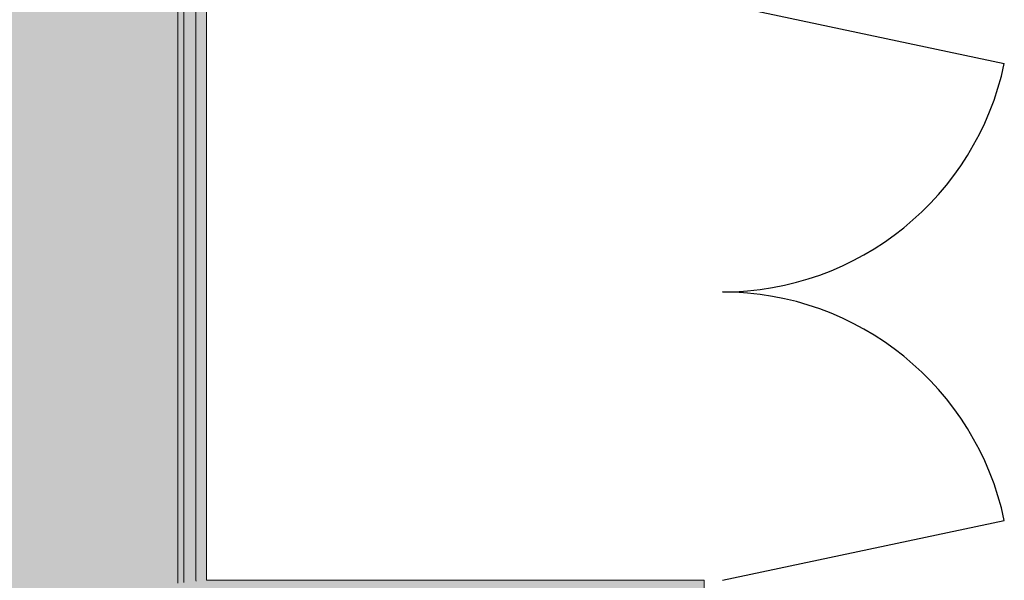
# Model space of a CAD drawing. Header units: metres. Extents: x 2172.2 to 2210.6, y 415.3 to 458.1.
# Tile 151 of 168: x 2199.6 to 2202.8, y 440.2 to 442. Entities that reach past the tile are written whole.
import ezdxf

# ---------------------------------------------------------------- set-up
doc = ezdxf.new("R2010")
doc.units = ezdxf.units.M
doc.layers.add('NC_N1_FLOOR_DECOR', color=32, linetype='CONTINUOUS', lineweight=13)
doc.layers.add('NC_N1_WALLS', color=7, linetype='CONTINUOUS', lineweight=25)

# ---------------------------------------------------------------- blocks, each defined once
blk = doc.blocks.new('NC_N1_DOOR_D2')
at = {"color": 0, "linetype": 'CONTINUOUS'}
for points in [[(-0.95, 0), (-0.7525, 0.9292)], [(0.95, 0), (0.7525, 0.9292)]]:
    blk.add_lwpolyline(points, dxfattribs=at)
at = {"color": 0}
for centre, start, end in [((-0.95, 0), 0, 78), ((0.95, 0), 102, 180)]:
    blk.add_arc(centre, 0.95, start, end, dxfattribs=at)
blk = doc.blocks.new('NC_N1_MIXED_FLOOR_TRIANGLE_L_2')
at = {"true_color": 0xeff0ee}
h = blk.add_hatch(color=256, dxfattribs=at)
h.dxf.hatch_style = 1
h.paths.add_polyline_path([(11.7267, 11.0081), (11.7284, 11.0064), (11.7303, 11.0048), (11.7323, 11.0034), (11.7345, 11.0023), (11.7368, 11.0013), (11.7391, 11.0006), (11.7415, 11.0001), (11.744, 10.9999), (11.7574, 10.9992), (11.7598, 10.9991), (11.7599, 10.9991), (11.7611, 10.9991), (11.8514, 10.9991), (11.8514, 8.0661), (10.2114, 8.0661), (10.2114, 8.0661), (10.2114, 6.3018), (10.2114, 6.1661), (11.8514, 6.1661), (11.8514, 3.307), (4.0273, 11.1311), (11.7194, 11.1311), (11.7194, 11.1181), (11.7194, 11.0407), (11.7194, 11.0402), (11.7195, 11.0395), (11.7202, 11.0236), (11.7205, 11.0212), (11.7209, 11.0188), (11.7217, 11.0165), (11.7226, 11.0142), (11.7238, 11.012), (11.7251, 11.01), (11.7266, 11.0081)])
at = {"color": 0, "linetype": 'CONTINUOUS', "lineweight": -2, "true_color": 0xa5b2b8}
blk.add_lwpolyline([(10.2114, 8.0661), (10.2114, 6.3018), (10.2114, 6.1661), (11.8514, 6.1661), (11.8514, 3.307)], dxfattribs=at)
at = {"color": 0, "linetype": 'CONTINUOUS', "lineweight": -2, "true_color": 0xa38246}
for points in [[(10.1764, 8.0661), (10.1764, 6.3018), (10.1764, 6.1661), (10.1766, 6.1627)], [(10.1164, 8.0661), (10.1164, 6.3018), (10.1164, 6.1661), (10.1169, 6.1568)]]:
    blk.add_lwpolyline(points, dxfattribs=at)
at = {"color": 0, "linetype": 'CONTINUOUS', "lineweight": -2, "true_color": 0x778fa0}
blk.add_lwpolyline([(10.1364, 8.0661), (10.1364, 6.3018), (10.1364, 6.1661), (10.1368, 6.1587)], dxfattribs=at)

msp = doc.modelspace()

# ---------------------------------------------------------------- block references
at = {"layer": 'NC_N1_FLOOR_DECOR', "linetype": 'CONTINUOUS'}
msp.add_blockref('NC_N1_MIXED_FLOOR_TRIANGLE_L_2', (2190, 434), dxfattribs=at)
at = {"layer": 'NC_N1_WALLS', "rotation": -90}
msp.add_blockref('NC_N1_DOOR_D2', (2201.9114, 441.1161), dxfattribs=at)

doc.saveas('drawing.dxf')
